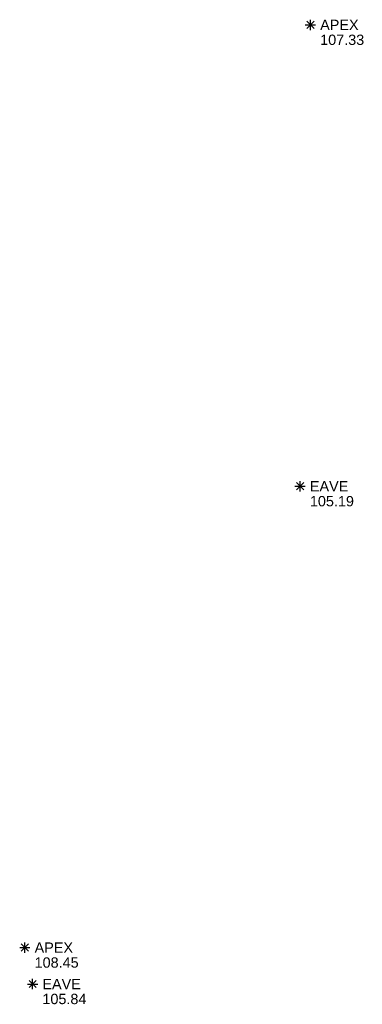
# Model space of a CAD drawing. Header units: metres. Extents: x 610185 to 614128, y 655663 to 660921.
# Tile 10 of 94: x 612627 to 612651, y 658061 to 658133. Entities that reach past the tile are written whole.
import ezdxf
from ezdxf.enums import TextEntityAlignment as Align

# ---------------------------------------------------------------- set-up
doc = ezdxf.new("R2010")
doc.units = ezdxf.units.M
doc.header["$MEASUREMENT"] = 0
for name, color, linetype in [('APEX_CODE', 251, 'Continuous'), ('APEX_ELEVATION', 251, 'Continuous'), ('APEX_SYMBOL', 251, 'Continuous'), ('UNDERSIDE_OF_EAVE_CODE', 252, 'Continuous'), ('UNDERSIDE_OF_EAVE_ELEVATION', 252, 'Continuous'), ('UNDERSIDE_OF_EAVE_SYMBOL', 252, 'Continuous')]:
    doc.layers.add(name, color=color, linetype=linetype)
doc.styles.add('REGULAR', font='swissl.ttf')

# ---------------------------------------------------------------- blocks, each defined once
blk = doc.blocks.new('065')
at = {"color": 0, "linetype": 'Continuous'}
for p, q in [((-0.5, 0), (0.5, 0)), ((-0.35, -0.35), (0.35, 0.35)), ((-0.35, 0.35), (0.35, -0.35)), ((0, -0.5), (0, 0.5))]:
    blk.add_line(p, q, dxfattribs=at)

msp = doc.modelspace()

# ---------------------------------------------------------------- block references
at = {"layer": 'APEX_SYMBOL', "xscale": 0.75, "yscale": 0.75, "zscale": 0.75}
for p in [(612647.666, 658132.317, 107.331), (612626.896, 658065.267, 108.446)]:
    msp.add_blockref('065', p, dxfattribs=at)
at = {"layer": 'UNDERSIDE_OF_EAVE_SYMBOL', "xscale": 0.75, "yscale": 0.75, "zscale": 0.75}
for p in [(612646.918, 658098.79, 105.186), (612627.464, 658062.619, 105.844)]:
    msp.add_blockref('065', p, dxfattribs=at)

# ---------------------------------------------------------------- texts
at = {"layer": 'APEX_CODE', "style": 'REGULAR'}
for p in [(612648.376, 658132.317, 107.331), (612627.606, 658065.267, 108.446)]:
    msp.add_text('APEX', height=0.75, dxfattribs=at).set_placement(p, align=Align.MIDDLE_LEFT)
at = {"layer": 'APEX_ELEVATION', "style": 'REGULAR'}
for s, p in [('107.33', (612648.376, 658131.607, 107.331)), ('108.45', (612627.606, 658064.557, 108.446))]:
    msp.add_text(s, height=0.75, dxfattribs=at).set_placement(p, align=Align.TOP_LEFT)
at = {"layer": 'UNDERSIDE_OF_EAVE_CODE', "style": 'REGULAR'}
for p in [(612647.628, 658098.79, 105.186), (612628.174, 658062.619, 105.844)]:
    msp.add_text('EAVE', height=0.75, dxfattribs=at).set_placement(p, align=Align.MIDDLE_LEFT)
at = {"layer": 'UNDERSIDE_OF_EAVE_ELEVATION', "style": 'REGULAR'}
for s, p in [('105.19', (612647.628, 658098.08, 105.186)), ('105.84', (612628.174, 658061.909, 105.844))]:
    msp.add_text(s, height=0.75, dxfattribs=at).set_placement(p, align=Align.TOP_LEFT)

doc.saveas('drawing.dxf')
